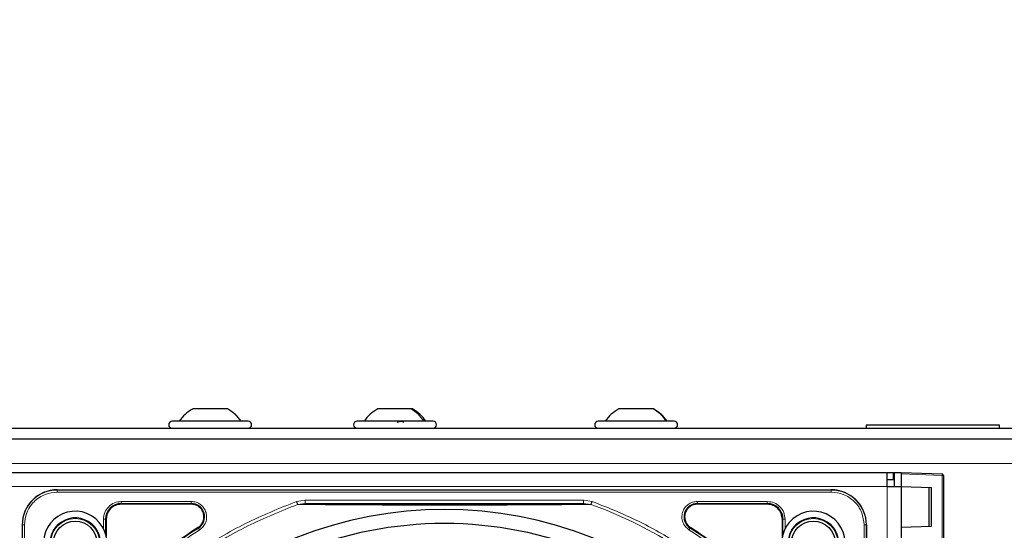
# Model space of a CAD drawing. Header units: millimetres. Extents: x 5 to 418, y 2 to 292.
# Tile 46 of 74: x 89 to 112, y 241 to 253. Entities that reach past the tile are written whole.
import ezdxf

# ---------------------------------------------------------------- set-up
doc = ezdxf.new("R2010")
doc.units = ezdxf.units.MM
doc.layers.add('SLD-0', color=7, linetype='Continuous')
doc.styles.add('SLDTEXTSTYLE0', font='TXT', dxfattribs={"width": 0.605})
doc.dimstyles.new('SLDDIMSTYLE1', dxfattribs={"dimtxt": 3.5, "dimasz": 3.302, "dimexe": 0, "dimexo": 0.0625, "dimgap": 0.875, "dimtad": 1, "dimlfac": 6, "dimrnd": 1e-09, "dimzin": 12, "dimdsep": 46, "dimtxsty": 'SLDTEXTSTYLE0', "dimsah": 1, "dimcen": 0.09, "dimadec": 0, "dimazin": 3, "dimtfac": 1, "dimtofl": 0, "dimtmove": 0, "dimatfit": 3, "dimfxl": 1, "dimfrac": 2, "dimtolj": 1, "dimtzin": 12, "dimarcsym": 0})

# ---------------------------------------------------------------- blocks, each defined once
blk = doc.blocks.new('_D_7')
at = {"layer": 'SLD-0', "color": 7}
for p, q in [((66.178, 241.359), (66.178, 261.253)), ((122.095, 241.359), (122.095, 261.253)), ((66.178, 260.253), (122.095, 260.253))]:
    blk.add_line(p, q, dxfattribs=at)
for points in [[(66.178, 260.253), (69.48, 259.745), (69.48, 260.761)], [(122.095, 260.253), (118.793, 260.761), (118.793, 259.745)]]:
    blk.add_solid(points, dxfattribs=at)
at = {"layer": 'SLD-0', "color": 7, "insert": (88.121, 264.765), "char_height": 3.5, "attachment_point": 1, "style": 'SLDTEXTSTYLE0'}
blk.add_mtext('335,5', dxfattribs=at)

msp = doc.modelspace()

# ---------------------------------------------------------------- linework, layer by layer
at = {"color": 7, "linetype": 'Continuous', "lineweight": 25}
for p, q in [((93.2598, 243.6216), (93.2576, 243.6216)), ((94.0804, 243.6216), (93.2598, 243.6216)), ((94.0826, 243.6216), (94.0804, 243.6216)), ((98.4349, 243.6216), (97.6409, 243.6216)), ((98.4659, 243.6216), (98.4349, 243.6216)), ((104.1726, 243.6216), (103.3576, 243.6216)), ((104.1826, 243.6216), (104.1726, 243.6216)), ((94.5701, 243.3299), (92.7701, 243.3299)), ((98.8858, 243.3299), (97.1534, 243.3299)), ((98.9534, 243.3299), (98.8858, 243.3299)), ((104.6701, 243.3299), (102.8701, 243.3299)), ((67.3034, 243.1632), (120.9701, 243.1632)), ((109.2201, 243.2382), (109.2201, 243.1632)), ((109.2328, 243.2382), (109.2201, 243.2382)), ((112.3868, 243.2382), (109.2328, 243.2382)), ((112.3868, 243.1632), (112.3868, 243.2382)), ((67.3034, 242.9132), (120.9701, 242.9132)), ((67.8868, 242.1132), (109.7201, 242.1132)), ((109.7201, 241.7799), (109.7201, 242.1132)), ((109.7201, 242.1132), (109.8701, 242.1132)), ((109.8701, 241.9466), (109.8701, 242.1132)), ((109.8868, 242.1132), (110.0534, 242.1132)), ((109.8868, 242.1132), (109.8868, 241.7799)), ((110.0534, 242.1132), (111.0213, 242.0794)), ((110.0534, 242.1132), (110.0534, 241.7799)), ((109.7201, 241.9466), (109.8701, 241.9466)), ((111.0534, 242.0461), (111.0534, 240.3616)), ((90.0451, 241.7049), (108.3951, 241.7049)), ((109.7201, 241.7799), (110.0534, 241.7799)), ((110.0534, 241.7799), (110.7643, 241.7551)), ((110.0534, 241.7799), (110.0534, 221.6132)), ((110.7201, 240.8365), (110.7201, 241.7566)), ((110.7643, 241.7551), (110.7643, 240.838)), ((93.2221, 241.3624), (91.5618, 241.3624)), ((106.8784, 241.3624), (105.2181, 241.3624)), ((91.2042, 241.0049), (91.2042, 240.6)), ((107.236, 240.6), (107.236, 241.0049)), ((89.2118, 240.8716), (89.2118, 222.5216)), ((109.2284, 240.8716), (109.2284, 222.5216)), ((110.7643, 240.838), (110.0534, 240.8132))]:
    msp.add_line(p, q, dxfattribs=at)
at = {"color": 7, "linetype": 'Continuous', "lineweight": 18}
for p, q in [((119.9701, 242.3299), (68.3034, 242.3299)), ((111.0213, 242.0461), (110.0534, 242.0799)), ((111.0213, 240.3616), (111.0213, 242.0461)), ((111.0534, 242.0461), (111.0213, 242.0461)), ((67.8868, 241.7799), (109.7201, 241.7799)), ((90.0451, 241.6995), (90.0451, 241.7049)), ((108.3951, 241.6995), (90.0451, 241.6995)), ((90.0451, 241.6497), (90.0451, 241.6995)), ((108.3951, 241.6497), (90.0451, 241.6497)), ((108.3951, 241.7049), (108.3951, 241.6995)), ((108.3951, 241.6497), (108.3951, 241.6995)), ((109.7201, 221.6132), (109.7201, 241.7799)), ((91.5618, 241.4273), (93.2221, 241.4273)), ((95.717, 241.4286), (95.9191, 241.4618)), ((95.9191, 241.4618), (102.5211, 241.4618)), ((102.5211, 241.4618), (102.7232, 241.4286)), ((105.2181, 241.4273), (106.8784, 241.4273)), ((91.5618, 241.3774), (93.2221, 241.3774)), ((91.5618, 241.3624), (91.5618, 241.3774)), ((93.2221, 241.3624), (93.2221, 241.3774)), ((95.7426, 241.3569), (95.9191, 241.3785)), ((95.9191, 241.3785), (102.5211, 241.3785)), ((102.5211, 241.3785), (102.6974, 241.357)), ((105.2181, 241.3774), (106.8784, 241.3774)), ((105.2181, 241.3774), (105.2181, 241.3624)), ((106.8784, 241.3624), (106.8784, 241.3774)), ((91.1393, 240.7851), (91.1393, 241.0048)), ((91.1893, 240.6594), (91.1893, 241.0049)), ((91.2042, 241.0049), (91.1893, 241.0049)), ((107.236, 241.0049), (107.251, 241.0049)), ((107.251, 241.0049), (107.251, 240.6594)), ((107.3009, 241.0049), (107.3009, 240.7851)), ((89.2171, 240.8716), (89.2118, 240.8716)), ((89.2171, 240.8716), (89.2171, 222.5216)), ((89.2669, 240.8716), (89.2171, 240.8716)), ((89.2669, 240.8716), (89.2669, 222.5216)), ((93.3915, 240.7986), (93.3835, 240.8113)), ((105.0567, 240.8113), (105.0487, 240.7986)), ((109.1733, 222.5216), (109.1733, 240.8716)), ((109.1733, 240.8716), (109.2231, 240.8716)), ((109.2231, 222.5216), (109.2231, 240.8716)), ((109.2231, 240.8716), (109.2284, 240.8716))]:
    msp.add_line(p, q, dxfattribs=at)
at = {"color": 7, "linetype": 'Continuous', "lineweight": 25}
for centre, radius in [((90.4701, 240.4466), 0.5833), ((90.4701, 240.4466), 0.5167), ((107.9701, 240.4466), 0.5833), ((107.9701, 240.4466), 0.5167)]:
    msp.add_circle(centre, radius, dxfattribs=at)
for centre, radius, start, end in [((93.7251, 242.785), 0.9583, 119.53974, 145.34848), ((93.6151, 242.785), 0.9583, 34.65152, 60.8011), ((98.1085, 242.785), 0.9583, 119.1989, 145.34848), ((97.9984, 242.785), 0.9583, 34.65152, 60.8011), ((103.8251, 242.785), 0.9583, 119.1989, 145.34848), ((103.7151, 242.785), 0.9583, 34.65152, 60.8011), ((92.7701, 243.2466), 0.0833, 90, 270), ((94.5701, 243.2466), 0.0833, 270, 90), ((97.1534, 243.2466), 0.0833, 90, 270), ((98.9534, 243.2466), 0.0833, 270, 90), ((102.8701, 243.2466), 0.0833, 90, 270), ((104.6701, 243.2466), 0.0833, 270, 90), ((111.0201, 242.0461), 0.0333, 0, 88), ((90.0451, 240.8716), 0.8333, 90, 180), ((108.3951, 240.8716), 0.8333, 360, 90), ((90.4701, 240.4466), 0.75, 336.32369, 270), ((91.5618, 241.0049), 0.3725, 90, 180), ((99.2201, 231.6966), 9.5417, 46.00085, 133.99915), ((93.2221, 241.0632), 0.3142, 302.63367, 90), ((105.2181, 241.0632), 0.3142, 90, 237.36633), ((106.8784, 241.0049), 0.3725, 0, 90), ((107.9701, 240.4466), 0.75, 270, 203.67631), ((99.2201, 231.6966), 10.8083, 122.63367, 134.11645), ((99.2201, 231.6966), 9.2083, 90, 133.96292), ((99.2201, 231.6966), 9.2083, 46.03708, 90), ((99.2201, 231.6966), 10.8083, 45.88355, 57.36633)]:
    msp.add_arc(centre, radius, start, end, dxfattribs=at)
at = {"color": 7, "linetype": 'Continuous', "lineweight": 18}
for centre, radius, start, end in [((110.7823, 242.0628), 0.2396, 356.0129, 3.9871), ((90.0451, 240.8716), 0.828, 90, 180), ((108.3951, 240.8716), 0.828, 0, 90), ((99.2201, 231.6966), 10.2672, 45.92524, 70.20345), ((90.4701, 240.4466), 0.6, 336.32369, 270), ((107.9701, 240.4466), 0.6, 270, 203.67631)]:
    msp.add_arc(centre, radius, start, end, dxfattribs=at)
for points in [[(94.3995, 243.3299), (94.3546, 243.3877), (94.2649, 243.5033), (94.1419, 243.5821), (94.0804, 243.6216)], [(98.7316, 243.3299), (98.6899, 243.3877), (98.6065, 243.5033), (98.4921, 243.5821), (98.4349, 243.6216)], [(104.4856, 243.3299), (104.4416, 243.3877), (104.3536, 243.5033), (104.2329, 243.5821), (104.1726, 243.6216)], [(93.2221, 241.4273), (93.2221, 241.421), (93.2221, 241.4083), (93.2221, 241.3922), (93.2221, 241.3805), (93.2221, 241.3784), (93.2221, 241.3774)], [(95.9191, 241.3785), (95.9191, 241.3799), (95.9191, 241.3827), (95.9191, 241.402), (95.9191, 241.4294), (95.9191, 241.451), (95.9191, 241.4618)], [(102.5211, 241.4618), (102.5211, 241.451), (102.5211, 241.4294), (102.5211, 241.402), (102.5211, 241.3827), (102.5211, 241.3799), (102.5211, 241.3785)], [(102.7232, 241.4286), (102.7205, 241.421), (102.715, 241.406), (102.7076, 241.3854), (102.7013, 241.3679), (102.6987, 241.3606), (102.6974, 241.3569)], [(106.8784, 241.4273), (106.8784, 241.421), (106.8784, 241.4083), (106.8784, 241.3922), (106.8784, 241.3805), (106.8784, 241.3784), (106.8784, 241.3774)], [(91.1393, 241.0048), (91.1457, 241.0048), (91.1583, 241.0048), (91.1745, 241.0048), (91.1862, 241.0049), (91.1882, 241.0049), (91.1893, 241.0049)], [(107.3009, 241.0049), (107.2946, 241.0049), (107.2819, 241.0049), (107.2657, 241.0049), (107.2541, 241.0049), (107.252, 241.0049), (107.251, 241.0049)]]:
    msp.add_open_spline(points, degree=3, dxfattribs=at)
at = {"color": 7, "linetype": 'Continuous', "lineweight": 25}
for points, knots in [([(98.1067, 243.3014), (98.1118, 243.3053), (98.1221, 243.3131), (98.1447, 243.3223), (98.1704, 243.3284), (98.1965, 243.3306), (98.2192, 243.3284), (98.235, 243.3223), (98.2433, 243.3131), (98.2422, 243.3053), (98.2416, 243.3014)], [0, 0, 0, 0, 0.12522174, 0.24948305, 0.37432565, 0.49906277, 0.6238964, 0.74938803, 0.87444058, 1, 1, 1, 1]), ([(95.9191, 241.3785), (96.1127, 241.376), (96.4793, 241.3713), (97.0416, 241.3656), (97.5394, 241.3616), (97.9979, 241.3589), (98.5721, 241.3564), (99.2307, 241.3553), (99.9181, 241.3567), (100.4716, 241.3589), (101.0753, 241.3628), (101.7721, 241.369), (102.2602, 241.3752), (102.5211, 241.3785)], [0, 0, 0, 0, 0.0997395, 0.1888341, 0.2689825, 0.3274726, 0.3897121, 0.5145235, 0.5996364, 0.6761984, 0.7501396, 0.8664184, 1, 1, 1, 1]), ([(93.3835, 240.8113), (93.0605, 240.5928), (92.4606, 240.1872), (91.9341, 239.6905), (91.6911, 239.4613)], [0, 0, 0, 0, 0.5384941, 1, 1, 1, 1]), ([(106.7491, 239.4613), (106.5061, 239.6905), (105.9796, 240.1872), (105.3798, 240.5928), (105.0567, 240.8113)], [0, 0, 0, 0, 0.4615059, 1, 1, 1, 1])]:
    msp.add_open_spline(points, degree=3, knots=knots, dxfattribs=at)
at = {"color": 7, "linetype": 'Continuous', "lineweight": 18}
for points, knots in [([(90.0451, 241.6497), (89.9472, 241.6393), (89.7966, 241.6234), (89.6154, 241.5263), (89.4908, 241.4259), (89.3903, 241.3012), (89.2933, 241.12), (89.2773, 240.9694), (89.2669, 240.8716)], [0, 0, 0, 0, 0.2394568, 0.3683607, 0.5, 0.6316393, 0.7605432, 1, 1, 1, 1]), ([(109.1733, 240.8716), (109.1629, 240.9694), (109.1469, 241.12), (109.0499, 241.3012), (108.9494, 241.4259), (108.8248, 241.5263), (108.6436, 241.6234), (108.493, 241.6393), (108.3951, 241.6497)], [0, 0, 0, 0, 0.2394568, 0.3683607, 0.5, 0.6316393, 0.7605432, 1, 1, 1, 1]), ([(91.1393, 241.0048), (91.1457, 241.0601), (91.1583, 241.1709), (91.256, 241.3106), (91.3957, 241.4083), (91.5064, 241.421), (91.5618, 241.4273)], [0, 0, 0, 0, 0.2499998, 0.4999995, 0.7499998, 1, 1, 1, 1]), ([(91.5618, 241.4273), (91.5618, 241.421), (91.5618, 241.4083), (91.5618, 241.3922), (91.5618, 241.3805), (91.5618, 241.3784), (91.5618, 241.3774)], [0, 0, 0, 0, 0.24999742, 0.49999828, 0.74999914, 1, 1, 1, 1]), ([(95.717, 241.4286), (95.3094, 241.264), (94.4937, 240.9348), (93.355, 240.2572), (92.6766, 239.6973), (92.3375, 239.4176)], [0, 0, 0, 0, 0.3332246, 0.6667857, 1, 1, 1, 1]), ([(93.2221, 241.4273), (93.2601, 241.4239), (93.3381, 241.4167), (93.4444, 241.3595), (93.5272, 241.2735), (93.5773, 241.1672), (93.5924, 241.0506), (93.5691, 240.9336), (93.5104, 240.828), (93.4485, 240.78), (93.4184, 240.7566)], [0, 0, 0, 0, 0.1217125, 0.2499998, 0.3782872, 0.4999997, 0.6217122, 0.7499998, 0.8782874, 1, 1, 1, 1]), ([(95.7426, 241.3569), (95.7414, 241.3605), (95.7388, 241.3678), (95.7325, 241.3853), (95.7251, 241.406), (95.7197, 241.421), (95.717, 241.4286)], [0, 0, 0, 0, 0.25, 0.5, 0.75, 1, 1, 1, 1]), ([(106.412, 239.1242), (106.1606, 239.3566), (105.6346, 239.8427), (104.7378, 240.4655), (103.7623, 241.018), (103.0689, 241.292), (102.7232, 241.4286)], [0, 0, 0, 0, 0.23421916, 0.48997671, 0.74573426, 1, 1, 1, 1]), ([(105.0218, 240.7566), (104.9917, 240.78), (104.9298, 240.828), (104.8711, 240.9336), (104.8478, 241.0506), (104.8629, 241.1672), (104.913, 241.2735), (104.9958, 241.3595), (105.1021, 241.4167), (105.1802, 241.4239), (105.2181, 241.4273)], [0, 0, 0, 0, 0.1217126, 0.25, 0.3782874, 0.5, 0.6217126, 0.75, 0.8782874, 1, 1, 1, 1]), ([(105.2181, 241.3774), (105.2181, 241.3784), (105.2181, 241.3805), (105.2181, 241.3922), (105.2181, 241.4083), (105.2181, 241.421), (105.2181, 241.4273)], [0, 0, 0, 0, 0.250002, 0.500004, 0.750006, 1, 1, 1, 1]), ([(106.8784, 241.4273), (106.9337, 241.421), (107.0445, 241.4083), (107.1841, 241.3106), (107.2818, 241.171), (107.2945, 241.0602), (107.3009, 241.0049)], [0, 0, 0, 0, 0.2499997, 0.4999995, 0.7499997, 1, 1, 1, 1]), ([(92.4415, 239.4079), (92.7737, 239.6786), (93.4382, 240.2199), (94.5502, 240.8764), (95.3452, 241.1967), (95.7426, 241.3569)], [0, 0, 0, 0, 0.33333336, 0.6666667, 1, 1, 1, 1]), ([(95.7426, 241.3569), (95.9581, 241.3551), (96.3591, 241.3518), (96.9659, 241.3478), (97.6178, 241.3437), (98.3804, 241.3428), (99.1784, 241.3405), (99.8795, 241.3422), (100.4449, 241.3432), (100.9845, 241.3448), (101.5297, 241.348), (102.1109, 241.3521), (102.4939, 241.3553), (102.6974, 241.3569)], [0, 0, 0, 0, 0.1054719, 0.1963571, 0.2752888, 0.387443, 0.5077236, 0.5879672, 0.6632165, 0.7350379, 0.8122986, 0.9002709, 1, 1, 1, 1]), ([(93.4184, 240.7566), (93.0983, 240.5401), (92.5023, 240.1372), (91.9791, 239.6437), (91.737, 239.4154)], [0, 0, 0, 0, 0.5371744, 1, 1, 1, 1]), ([(93.4184, 240.7566), (93.415, 240.7619), (93.4082, 240.7726), (93.3995, 240.7862), (93.3932, 240.796), (93.3921, 240.7978), (93.3915, 240.7986)], [0, 0, 0, 0, 0.2499911, 0.4999941, 0.749997, 1, 1, 1, 1]), ([(105.0218, 240.7566), (105.0252, 240.7619), (105.032, 240.7726), (105.0407, 240.7862), (105.047, 240.796), (105.0481, 240.7978), (105.0487, 240.7986)], [0, 0, 0, 0, 0.25, 0.5, 0.75, 1, 1, 1, 1]), ([(106.7032, 239.4154), (106.4611, 239.6437), (105.9379, 240.1372), (105.3419, 240.5401), (105.0218, 240.7566)], [0, 0, 0, 0, 0.4628256, 1, 1, 1, 1])]:
    msp.add_open_spline(points, degree=3, knots=knots, dxfattribs=at)
at = {"color": 7, "linetype": 'Continuous', "lineweight": 25}
for points in [[(91.5618, 241.3624), (91.5149, 241.357), (91.4212, 241.3463), (91.303, 241.2636), (91.2204, 241.1454), (91.2096, 241.0517), (91.2042, 241.0049)], [(93.3835, 240.8113), (93.4088, 240.8311), (93.4596, 240.8707), (93.507, 240.9568), (93.5264, 241.052), (93.5142, 241.1487), (93.4723, 241.2368), (93.4046, 241.3065), (93.3183, 241.3534), (93.2542, 241.3594), (93.2221, 241.3624)], [(105.2181, 241.3624), (105.186, 241.3594), (105.1219, 241.3534), (105.0356, 241.3065), (104.9679, 241.2368), (104.926, 241.1487), (104.9139, 241.052), (104.9332, 240.9568), (104.9806, 240.8707), (105.0314, 240.8311), (105.0567, 240.8113)], [(107.236, 241.0049), (107.2306, 241.0517), (107.2198, 241.1454), (107.1372, 241.2636), (107.019, 241.3463), (106.9253, 241.357), (106.8784, 241.3624)]]:
    msp.add_open_spline(points, degree=3, dxfattribs=at)

# ---------------------------------------------------------------- dimensions: what is measured, and where the dimension line sits
at = {"layer": 'SLD-0', "color": 7}
dim = msp.add_linear_dim(base=(122.0951, 260.2532), p1=(66.1784, 241.3591), p2=(122.0951, 241.3591), dimstyle='SLDDIMSTYLE1', dxfattribs=at)
dim.commit()
dim.dimension.update_dxf_attribs({"geometry": '_D_7', "text_midpoint": (94.1368, 260.2532), "dimtype": 160})

doc.saveas('drawing.dxf')
